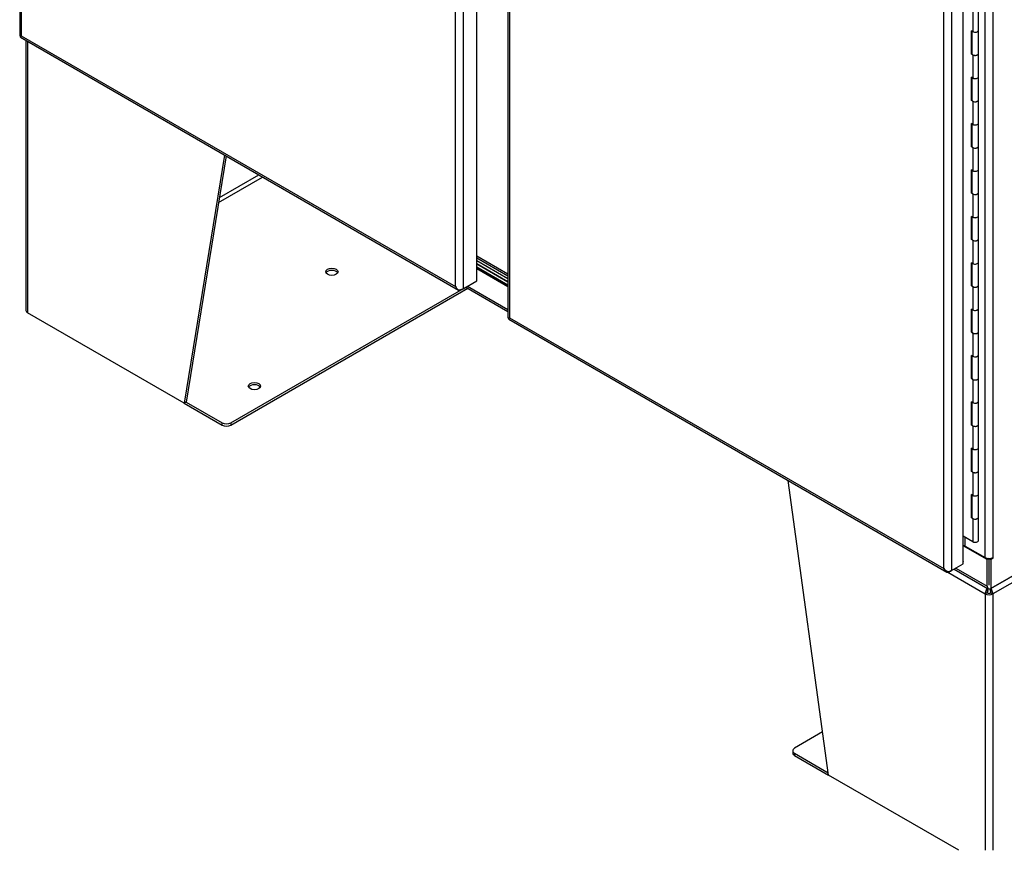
# Model space of a CAD drawing. Header units: inches. Extents: x 27 to 385, y 15 to 256.
# Tile 25 of 28: x 325 to 360, y 167 to 196. Entities that reach past the tile are written whole.
import ezdxf

# ---------------------------------------------------------------- set-up
doc = ezdxf.new("R2010")
doc.units = ezdxf.units.IN
doc.header["$MEASUREMENT"] = 0
for name, color, linetype in [('COM54746-56', 7, 'Continuous'), ('COM54928-7', 7, 'Continuous'), ('COM70096', 7, 'Continuous'), ('COM70099', 7, 'Continuous'), ('COM70738-1', 7, 'Continuous'), ('COM71153-1', 7, 'Continuous'), ('COM71154-1', 7, 'Continuous'), ('COM71155-15', 7, 'Continuous'), ('COM71156-5', 7, 'Continuous'), ('Default', 7, 'Continuous'), ('GSK86006', 7, 'Continuous')]:
    doc.layers.add(name, color=color, linetype=linetype)

# ---------------------------------------------------------------- blocks, each defined once
blk = doc.blocks.new('SE5')
at = {"layer": 'COM54746-56', "color": 7, "linetype": 'Continuous'}
for p, q in [((332.708, 180.104), (332.708, 179.286)), ((332.907, 179.334), (332.907, 180.151)), ((332.708, 179.286), (332.66, 179.314)), ((332.66, 178.498), (332.66, 179.314)), ((332.664, 179.311), (332.664, 178.546)), ((332.673, 179.306), (332.673, 178.518)), ((332.907, 178.518), (332.907, 179.335)), ((332.664, 178.546), (332.673, 178.541)), ((332.708, 178.471), (332.66, 178.498)), ((332.708, 178.471), (332.708, 177.653)), ((332.907, 177.701), (332.907, 178.518)), ((332.708, 177.653), (332.66, 177.681)), ((332.66, 176.865), (332.66, 177.681)), ((332.664, 177.678), (332.664, 176.913)), ((332.673, 177.673), (332.673, 176.885)), ((332.907, 176.885), (332.907, 177.702)), ((332.708, 176.838), (332.66, 176.865)), ((332.664, 176.913), (332.673, 176.908)), ((332.708, 176.838), (332.708, 176.02)), ((332.907, 176.068), (332.907, 176.885)), ((332.708, 176.02), (332.66, 176.048)), ((332.66, 175.232), (332.66, 176.048)), ((332.664, 176.045), (332.664, 175.28)), ((332.673, 176.04), (332.673, 175.252)), ((332.907, 175.252), (332.907, 176.069)), ((332.708, 175.205), (332.66, 175.232)), ((332.664, 175.28), (332.673, 175.275)), ((332.708, 175.205), (332.708, 174.387)), ((332.907, 174.435), (332.907, 175.252)), ((332.708, 174.387), (332.66, 174.415)), ((332.66, 173.599), (332.66, 174.415)), ((332.664, 174.412), (332.664, 173.647)), ((332.673, 174.407), (332.673, 173.619)), ((332.907, 173.619), (332.907, 174.436)), ((332.708, 173.572), (332.66, 173.599)), ((332.664, 173.647), (332.673, 173.642)), ((332.708, 173.572), (332.708, 172.754)), ((332.907, 172.802), (332.907, 173.619)), ((332.708, 172.754), (332.66, 172.782)), ((332.66, 171.966), (332.66, 172.782)), ((332.664, 172.779), (332.664, 172.014)), ((332.673, 172.774), (332.673, 171.986)), ((332.907, 171.986), (332.907, 172.803)), ((332.708, 171.939), (332.66, 171.966)), ((332.664, 172.014), (332.673, 172.009)), ((332.907, 171.169), (332.907, 171.986)), ((332.708, 171.939), (332.708, 171.121)), ((332.708, 171.121), (332.66, 171.149)), ((332.66, 170.333), (332.66, 171.149)), ((332.664, 171.146), (332.664, 170.381)), ((332.673, 171.141), (332.673, 170.353)), ((332.907, 170.353), (332.907, 171.17)), ((332.708, 170.306), (332.66, 170.333)), ((332.664, 170.381), (332.673, 170.376)), ((332.708, 170.306), (332.708, 169.488)), ((332.907, 169.536), (332.907, 170.353)), ((332.907, 168.721), (332.907, 169.537)), ((332.708, 169.488), (332.66, 169.516)), ((332.66, 168.7), (332.66, 169.516)), ((332.664, 169.513), (332.664, 168.748)), ((332.673, 169.508), (332.673, 168.721)), ((332.708, 168.673), (332.66, 168.7)), ((332.664, 168.748), (332.673, 168.743)), ((332.708, 168.673), (332.708, 167.855)), ((332.907, 167.903), (332.907, 168.721)), ((332.708, 167.855), (332.66, 167.883)), ((332.66, 167.067), (332.66, 167.883)), ((332.664, 167.88), (332.664, 167.115)), ((332.673, 167.875), (332.673, 167.088)), ((332.907, 167.088), (332.907, 167.904)), ((332.664, 167.115), (332.673, 167.11)), ((332.708, 167.04), (332.66, 167.067)), ((332.708, 167.04), (332.708, 166.222)), ((332.907, 166.27), (332.907, 167.088)), ((332.708, 166.222), (332.66, 166.25)), ((332.66, 165.434), (332.66, 166.25)), ((332.664, 166.247), (332.664, 165.482)), ((332.673, 166.242), (332.673, 165.455)), ((332.907, 165.455), (332.907, 166.271)), ((332.708, 165.407), (332.66, 165.434)), ((332.664, 165.482), (332.673, 165.477)), ((332.708, 165.407), (332.708, 164.589)), ((332.907, 164.637), (332.907, 165.455)), ((332.708, 164.589), (332.66, 164.617)), ((332.66, 163.801), (332.66, 164.617)), ((332.664, 164.614), (332.664, 163.849)), ((332.673, 164.609), (332.673, 163.822)), ((332.907, 163.822), (332.907, 164.638)), ((332.708, 163.774), (332.66, 163.801)), ((332.664, 163.849), (332.673, 163.844)), ((332.708, 163.774), (332.708, 162.956)), ((332.907, 163.004), (332.907, 163.822)), ((332.66, 162.168), (332.66, 162.984)), ((332.708, 162.956), (332.66, 162.984)), ((332.664, 162.981), (332.664, 162.216)), ((332.673, 162.976), (332.673, 162.189)), ((332.907, 162.189), (332.907, 163.005)), ((332.708, 162.141), (332.66, 162.168)), ((332.664, 162.216), (332.673, 162.211)), ((332.708, 162.141), (332.708, 161.324)), ((332.907, 161.372), (332.907, 162.189)), ((332.708, 161.324), (332.363, 161.523))]:
    blk.add_line(p, q, dxfattribs=at)
for centre, major_axis, start_param, end_param in [((332.79, 179.335), (-0.117, 0), 0.783092, 3.141593), ((332.79, 179.334), (-0.117, 0), 0.785398, 3.141593), ((332.79, 178.518), (0.135, 0), -3.507377, -3.404676), ((332.79, 178.518), (-0.117, 0), 0, 3.141593), ((332.79, 178.518), (-0.117, 0), 0.785398, 3.141593), ((332.79, 177.702), (-0.117, 0), 0.783092, 3.141593), ((332.79, 177.701), (-0.117, 0), 0.785398, 3.141593), ((332.576, 177.202), (-0.076, 0.132), 4.366763, 4.535551), ((332.79, 176.885), (0.135, 0), -3.507377, -3.404676), ((332.576, 177.202), (-0.076, 0.132), 3.31843, 3.487219), ((332.62, 177.227), (0.076, -0.132), -0.360117, -0.292581), ((332.79, 176.885), (-0.117, 0), 0, 3.141593), ((332.79, 176.885), (-0.117, 0), 0.785398, 3.141593), ((332.79, 176.069), (-0.117, 0), 0.783092, 3.141593), ((332.79, 176.068), (-0.117, 0), 0.785398, 3.141593), ((332.79, 175.252), (0.135, 0), -3.507377, -3.404676), ((332.79, 175.252), (-0.117, 0), 0, 3.141593), ((332.79, 175.252), (-0.117, 0), 0.785398, 3.141593), ((332.79, 174.436), (-0.117, 0), 0.783092, 3.141593), ((332.79, 174.435), (-0.117, 0), 0.785398, 3.141593), ((332.79, 173.619), (0.135, 0), -3.507377, -3.404676), ((332.79, 173.619), (-0.117, 0), 0, 3.141593), ((332.79, 173.619), (-0.117, 0), 0.785398, 3.141593), ((332.79, 172.803), (-0.117, 0), 0.783092, 3.141593), ((332.79, 172.802), (-0.117, 0), 0.785398, 3.141593), ((332.576, 172.303), (-0.076, 0.132), 4.366763, 4.535551), ((332.79, 171.986), (0.135, 0), -3.507377, -3.404676), ((332.576, 172.303), (-0.076, 0.132), 3.31843, 3.487219), ((332.62, 172.328), (0.076, -0.132), -0.360117, -0.292581), ((332.79, 171.986), (-0.117, 0), 0, 3.141593), ((332.79, 171.986), (-0.117, 0), 0.785398, 3.141593), ((332.79, 171.17), (-0.117, 0), 0.783092, 3.141593), ((332.79, 171.169), (-0.117, 0), 0.785398, 3.141593), ((332.79, 170.353), (0.135, 0), -3.507377, -3.404676), ((332.79, 170.353), (-0.117, 0), 0, 3.141593), ((332.79, 170.353), (-0.117, 0), 0.785398, 3.141593), ((332.79, 169.537), (-0.117, 0), 0.783092, 3.141593), ((332.79, 169.536), (-0.117, 0), 0.785398, 3.141593), ((332.79, 168.721), (0.135, 0), -3.507377, -3.404676), ((332.79, 168.721), (-0.117, 0), 0, 3.141593), ((332.79, 168.721), (-0.117, 0), 0.785398, 3.141593), ((332.79, 167.904), (-0.117, 0), 0, 3.141593), ((332.79, 167.903), (-0.117, 0), 0.785398, 3.141593), ((332.79, 167.088), (0.135, 0), -3.507377, -3.404676), ((332.576, 167.404), (-0.076, 0.132), 4.366763, 4.535551), ((332.576, 167.404), (-0.076, 0.132), 3.31843, 3.487219), ((332.62, 167.429), (0.076, -0.132), -0.360117, -0.292582), ((332.79, 167.088), (-0.117, 0), 0, 3.141593), ((332.79, 167.088), (-0.117, 0), 0.785398, 3.141593), ((332.79, 166.271), (-0.117, 0), 0, 3.141593), ((332.79, 166.27), (-0.117, 0), 0.785398, 3.141593), ((332.79, 165.455), (0.135, 0), -3.507377, -3.404676), ((332.79, 165.455), (-0.117, 0), 0, 3.141593), ((332.79, 165.455), (-0.117, 0), 0.785398, 3.141593), ((332.79, 164.638), (-0.117, 0), 0.783092, 3.141593), ((332.79, 164.637), (-0.117, 0), 0.785398, 3.141593), ((332.79, 163.822), (0.135, 0), -3.507377, -3.404676), ((332.79, 163.822), (-0.117, 0), 0, 3.141593), ((332.79, 163.822), (-0.117, 0), 0.785398, 3.141593), ((332.79, 163.005), (-0.117, 0), 0.783092, 3.141593), ((332.79, 163.004), (-0.117, 0), 0.785398, 3.141593), ((332.576, 162.505), (-0.076, 0.132), 4.366763, 4.535551), ((332.576, 162.505), (-0.076, 0.132), 3.31843, 3.487219), ((332.62, 162.53), (0.076, -0.132), -0.360117, -0.292582), ((332.79, 162.189), (0.135, 0), -3.507377, -3.404676), ((332.79, 162.189), (-0.117, 0), 0, 3.141593), ((332.79, 162.189), (-0.117, 0), 0.785398, 3.141593), ((332.79, 161.372), (-0.117, 0), 0.785398, 3.141593)]:
    blk.add_ellipse(centre, major_axis=major_axis, ratio=0.57735, start_param=start_param, end_param=end_param, dxfattribs=at)
at = {"layer": 'COM54928-7', "color": 7, "linetype": 'Continuous'}
for p, q in [((299.37, 178.976), (299.37, 169.465)), ((299.426, 178.944), (299.426, 169.387)), ((306.361, 174.94), (304.943, 166.202)), ((306.417, 174.908), (305.01, 166.241)), ((306.151, 173.27), (307.702, 174.166)), ((306.179, 173.441), (307.568, 174.243)), ((306.585, 165.511), (314.859, 170.288)), ((306.585, 165.434), (314.927, 170.249)), ((304.943, 166.202), (299.426, 169.387)), ((346.357, 166.961), (333.411, 159.486)), ((305.01, 166.241), (304.943, 166.202)), ((304.943, 166.202), (306.274, 165.434)), ((305.01, 166.241), (306.274, 165.511)), ((306.274, 165.434), (306.274, 165.511)), ((306.585, 165.511), (306.585, 165.434)), ((327.626, 153.106), (326.207, 163.482)), ((331.821, 160.249), (333.142, 159.486)), ((333.21, 159.525), (333.142, 159.486)), ((333.142, 159.486), (333.142, 150.459)), ((333.142, 159.486), (333.142, 159.486)), ((333.229, 159.591), (333.182, 159.619)), ((333.21, 159.525), (333.21, 159.525)), ((333.224, 159.672), (333.224, 159.685)), ((333.324, 159.591), (333.372, 159.619)), ((333.33, 159.672), (333.33, 159.672)), ((333.344, 159.525), (333.411, 159.486)), ((333.411, 159.486), (333.411, 150.459)), ((327.418, 154.626), (326.429, 154.055)), ((326.364, 153.965), (326.364, 153.887)), ((326.429, 153.875), (327.614, 153.19)), ((326.429, 153.875), (326.429, 153.797)), ((326.429, 153.797), (327.626, 153.106)), ((332.211, 150.459), (327.626, 153.106))]:
    blk.add_line(p, q, dxfattribs=at)
for centre, radius, start, end in [((333.548, 159.573), 0.369, 159.9696, 172.8235), ((333.707, 159.663), 0.483, 178.9367, 188.5296), ((332.847, 159.663), 0.483, 351.4704, 1.0633), ((333.006, 159.573), 0.369, 7.1765, 18.4211)]:
    blk.add_arc(centre, radius, start, end, dxfattribs=at)
for centre in [(310.141, 170.83), (307.413, 166.805)]:
    blk.add_ellipse(centre, major_axis=(0.219, 0), ratio=0.57735, dxfattribs=at)
for centre, major_axis, start_param, end_param in [((310.141, 170.753), (0.219, 0), 0.312499, 2.829093), ((299.56, 169.465), (0.19, 0), 3.141593, 3.926991), ((307.413, 166.728), (0.219, 0), 0.312499, 2.829093), ((306.43, 165.601), (-0.22, 0), 0.785398, 2.356194), ((306.43, 165.523), (0.22, 0), 3.926991, 5.497787), ((333.277, 159.564), (-0.095, -0.165), 4.712389, 5.497787), ((333.277, 159.564), (-0.19, 0), 0.785398, 2.356194), ((333.277, 159.564), (-0.0475, -0.0823), 4.712389, 5.497787), ((333.277, 159.564), (-0.095, 0), 0.785398, 2.356194), ((333.277, 159.564), (0.0475, -0.0823), 0.785398, 1.570796), ((333.277, 159.564), (0.095, -0.165), 0.785398, 1.570796), ((326.584, 153.965), (0.22, 0), 2.356194, 3.926991), ((326.584, 153.887), (0.22, 0), 3.141593, 3.926991)]:
    blk.add_ellipse(centre, major_axis=major_axis, ratio=0.57735, start_param=start_param, end_param=end_param, dxfattribs=at)
at = {"layer": 'COM70096', "color": 7, "linetype": 'Continuous'}
for p, q in [((315.246, 171.109), (316.341, 170.477)), ((315.246, 171.007), (316.341, 170.375))]:
    blk.add_line(p, q, dxfattribs=at)
at = {"layer": 'COM70099', "color": 7, "linetype": 'Continuous'}
for p, q in [((316.341, 170.681), (315.246, 171.313)), ((316.341, 170.579), (315.246, 171.211))]:
    blk.add_line(p, q, dxfattribs=at)
at = {"layer": 'COM70738-1', "color": 7, "linetype": 'Continuous'}
blk.add_line((316.341, 170.746), (315.246, 171.378), dxfattribs=at)
at = {"layer": 'COM71153-1', "color": 7, "linetype": 'Continuous'}
for p, q in [((299.15, 226.816), (299.15, 179.136)), ((299.205, 226.661), (299.205, 179.136)), ((315.246, 170.511), (315.246, 218.192)), ((314.493, 170.309), (314.493, 217.835)), ((314.762, 217.913), (314.762, 170.232)), ((299.177, 179.087), (314.599, 170.183)), ((299.205, 179.136), (314.493, 170.309)), ((299.205, 179.136), (299.205, 179.136)), ((299.205, 179.136), (299.205, 179.135)), ((299.205, 179.135), (299.205, 179.136)), ((299.205, 179.135), (299.205, 179.135)), ((314.762, 170.232), (314.694, 170.193)), ((314.762, 170.232), (315.246, 170.511)), ((314.578, 170.203), (314.578, 170.203))]:
    blk.add_line(p, q, dxfattribs=at)
for centre, major_axis, ratio, start_param, end_param in [((314.627, 170.387), (0.134, -0.233), 0.57759, 4.712596, 5.236195), ((314.627, 170.387), (0.134, -0.233), 0.57759, 4.712182, 5.23578), ((314.627, 170.309), (0.19, 0), 0.57735, 4.45059, 5.497787), ((314.694, 170.348), (0.095, 0.165), 0.57735, 2.879793, 3.926991)]:
    blk.add_ellipse(centre, major_axis=major_axis, ratio=ratio, start_param=start_param, end_param=end_param, dxfattribs=at)
for points in [[(299.15, 179.138), (299.149, 179.136), (299.154, 179.134), (299.173, 179.133), (299.187, 179.133), (299.205, 179.135)], [(299.179, 179.086), (299.178, 179.087), (299.178, 179.092), (299.186, 179.109), (299.194, 179.121), (299.205, 179.135)]]:
    blk.add_open_spline(points, degree=3, knots=[0, 0, 0, 0, 0.5, 0.5, 1, 1, 1, 1], dxfattribs=at)
at = {"layer": 'COM71154-1', "color": 7, "linetype": 'Continuous'}
for p, q in [((332.363, 160.543), (332.363, 208.224)), ((331.684, 160.384), (331.684, 207.909)), ((331.953, 207.987), (331.953, 160.306)), ((316.341, 190.484), (316.341, 169.21)), ((316.397, 190.183), (316.397, 169.21)), ((316.397, 169.21), (316.396, 169.21)), ((316.397, 169.21), (331.684, 160.384)), ((316.397, 169.21), (316.397, 169.21)), ((316.397, 169.21), (316.397, 169.21)), ((316.397, 169.21), (316.397, 169.21)), ((316.369, 169.162), (331.791, 160.258)), ((331.953, 160.306), (332.363, 160.543)), ((332.363, 160.629), (332.37, 160.625)), ((332.37, 160.625), (332.363, 160.621)), ((332.37, 160.547), (332.363, 160.543)), ((332.37, 160.547), (332.37, 160.625)), ((331.684, 160.384), (331.684, 160.384)), ((331.685, 160.384), (331.684, 160.384)), ((331.685, 160.384), (331.684, 160.384)), ((331.684, 160.384), (331.685, 160.383)), ((331.685, 160.383), (331.685, 160.384)), ((331.808, 160.283), (331.793, 160.257)), ((331.953, 160.306), (331.886, 160.267))]:
    blk.add_line(p, q, dxfattribs=at)
for centre, radius, start, end in [((331.917, 160.472), 0.249, 201.0493, 240.1364), ((331.995, 160.633), 0.398, 218.8602, 244.4018)]:
    blk.add_arc(centre, radius, start, end, dxfattribs=at)
for centre, major_axis, start_param, end_param in [((331.886, 160.422), (-0.095, -0.165), 0.020385, 0.785398), ((331.819, 160.384), (0.19, 0), 4.732774, 5.497787)]:
    blk.add_ellipse(centre, major_axis=major_axis, ratio=0.57735, start_param=start_param, end_param=end_param, dxfattribs=at)
for points in [[(316.341, 169.212), (316.341, 169.21), (316.345, 169.209), (316.364, 169.207), (316.378, 169.207), (316.396, 169.21)], [(316.371, 169.161), (316.369, 169.161), (316.37, 169.166), (316.378, 169.183), (316.385, 169.195), (316.397, 169.21)]]:
    blk.add_open_spline(points, degree=3, knots=[0, 0, 0, 0, 0.5, 0.5, 1, 1, 1, 1], dxfattribs=at)
at = {"layer": 'COM71155-15', "color": 7, "linetype": 'Continuous'}
for p, q in [((333.142, 160.764), (333.142, 207.611)), ((333.411, 207.611), (333.411, 160.764)), ((333.344, 159.68), (346.357, 167.193)), ((332.439, 161.17), (332.439, 161.479)), ((332.439, 161.17), (333.142, 160.764)), ((333.29, 160.732), (333.344, 160.701)), ((333.411, 160.74), (333.344, 160.701)), ((333.344, 160.701), (333.344, 159.68)), ((333.388, 160.753), (333.411, 160.74))]:
    blk.add_line(p, q, dxfattribs=at)
for centre, major_axis, start_param, end_param in [((332.372, 161.132), (-0.095, 0), 3.926991, 4.801827), ((333.277, 160.842), (0.19, 0), 3.926991, 5.497787), ((333.411, 160.752), (-0.0075, -0.013), 0.785398, 3.926991)]:
    blk.add_ellipse(centre, major_axis=major_axis, ratio=0.57735, start_param=start_param, end_param=end_param, dxfattribs=at)
at = {"layer": 'COM71156-5', "color": 7, "linetype": 'Continuous'}
for p, q in [((316.341, 170.321), (315.246, 170.954)), ((315.246, 170.942), (316.341, 170.309)), ((314.859, 170.288), (316.341, 169.433)), ((314.915, 170.32), (316.341, 169.497)), ((346.357, 167.193), (333.344, 159.68)), ((333.21, 160.701), (332.369, 161.186)), ((333.265, 160.732), (333.21, 160.701)), ((333.21, 159.758), (333.21, 160.701)), ((333.277, 159.796), (333.277, 160.732)), ((332.051, 160.363), (333.249, 159.671)), ((332.107, 160.395), (333.21, 159.758))]:
    blk.add_line(p, q, dxfattribs=at)
blk.add_ellipse((333.344, 159.835), major_axis=(0.095, 0.165), ratio=0.57735, start_param=2.356194, end_param=3.926991, dxfattribs=at)
at = {"layer": 'GSK86006', "color": 7, "linetype": 'Continuous'}
for p, q in [((316.341, 170.579), (315.246, 171.211)), ((316.341, 170.477), (315.246, 171.109))]:
    blk.add_line(p, q, dxfattribs=at)

msp = doc.modelspace()

# ---------------------------------------------------------------- block references
at = {"layer": 'Default'}
msp.add_blockref('SE5', (26.16, 16.66), dxfattribs=at)

doc.saveas('drawing.dxf')
